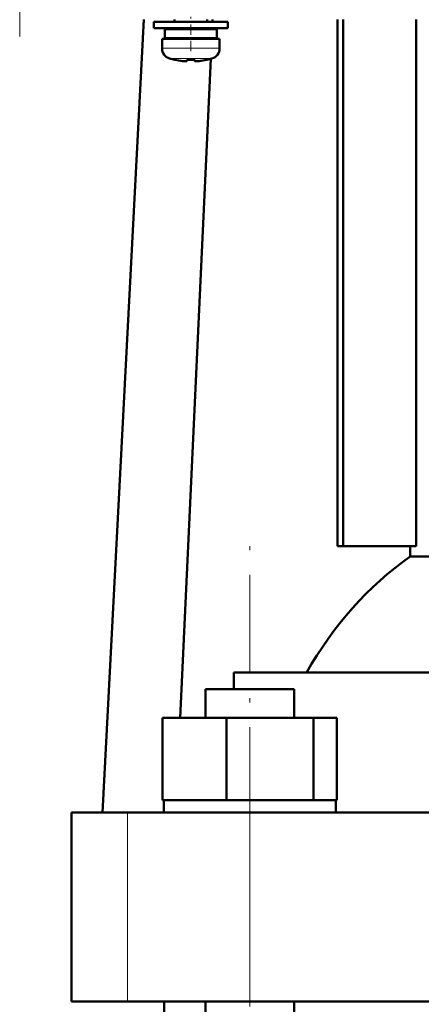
# Model space of a CAD drawing. Extents: x -1351 to 1763, y -1300 to 612.
# Tile 49 of 80: x 355 to 404, y 46 to 166. Entities that reach past the tile are written whole.
import ezdxf

# ---------------------------------------------------------------- set-up
doc = ezdxf.new("R2010")
doc.units = 0
doc.linetypes.add('DASHDOT', pattern=[18.5, 12, -3, 0.5, -3])

msp = doc.modelspace()

# ---------------------------------------------------------------- linework, layer by layer
at = {"color": 7, "linetype": 'DASHDOT', "lineweight": 18}
for p, q in [((355.31, 356.1), (355.31, 164.05)), ((383.27, -135.43), (383.27, 104.69))]:
    msp.add_line(p, q, dxfattribs=at)
at = {"color": 7, "linetype": 'DASHDOT', "lineweight": 18, "ltscale": 0.104369}
msp.add_line((376.1, 162.25), (376.1, 166.42), dxfattribs=at)
at = {"color": 7, "lineweight": 50}
for p, q in [((370.41, 166.08), (365.36, 69.68)), ((376.1, 165.83), (371.6, 165.83)), ((371.6, 165.03), (371.6, 165.83)), ((374.1, 165.83), (374.1, 166.08)), ((376.1, 165.83), (380.6, 165.83)), ((378.1, 166.08), (378.1, 165.83)), ((378.74, 166.08), (378.73, 165.83)), ((380.6, 165.03), (380.6, 165.83)), ((393.92, 102.08), (393.92, 166.08)), ((394.63, 102.08), (394.63, 166.08)), ((403.48, 102.08), (403.48, 166.08)), ((376.1, 165.03), (371.6, 165.03)), ((376.1, 164.93), (372.95, 164.93)), ((372.95, 163.83), (372.95, 164.93)), ((374.1, 164.93), (374.1, 165.03)), ((376.1, 165.03), (380.6, 165.03)), ((379.25, 164.93), (376.1, 164.93)), ((378.1, 165.03), (378.1, 164.93)), ((378.69, 165.03), (378.69, 164.93)), ((379.25, 164.93), (379.25, 163.83)), ((372.6, 163.73), (376.1, 163.73)), ((372.6, 162.6), (372.6, 163.73)), ((376.1, 163.83), (372.95, 163.83)), ((374.1, 163.73), (374.1, 163.83)), ((379.25, 163.83), (376.1, 163.83)), ((379.6, 163.73), (376.1, 163.73)), ((378.1, 163.83), (378.1, 163.73)), ((378.64, 163.83), (378.63, 163.73)), ((379.6, 162.6), (379.6, 163.73)), ((374.17, 161.19), (374.18, 161.2)), ((378.52, 161.31), (374.81, 81.18)), ((375.6, 161.2), (375.6, 161.05)), ((376.6, 161.2), (376.6, 161.05)), ((378.02, 161.2), (378.03, 161.19)), ((393.92, 102.08), (394.63, 102.08)), ((394.63, 102.08), (403.48, 102.08)), ((402.75, 100.8), (402.75, 102.08)), ((402.75, 100.8), (425.1, 100.8)), ((425.1, 86.68), (381.34, 86.68)), ((381.34, 86.68), (381.34, 84.68)), ((377.89, 84.68), (379.46, 84.68)), ((377.89, 81.18), (377.89, 84.68)), ((379.46, 84.68), (388.65, 84.68)), ((388.65, 81.18), (388.65, 84.68)), ((372.67, 81.18), (380.43, 81.18)), ((372.67, 71.18), (372.67, 81.18)), ((380.43, 81.18), (391.02, 81.18)), ((380.43, 71.18), (380.43, 81.18)), ((391.02, 71.18), (391.02, 81.18)), ((391.02, 81.18), (393.86, 81.18)), ((393.86, 71.18), (393.86, 81.18)), ((372.67, 71.18), (373.47, 71.18)), ((372.82, 69.68), (372.82, 71.18)), ((373.47, 71.18), (379.63, 71.18)), ((379.63, 71.18), (380.43, 71.18)), ((380.43, 71.18), (381.52, 71.18)), ((381.52, 71.18), (389.93, 71.18)), ((389.93, 71.18), (391.02, 71.18)), ((391.02, 71.18), (391.32, 71.18)), ((391.32, 71.18), (393.72, 71.18)), ((393.57, 71.18), (393.86, 71.18)), ((393.72, 71.18), (393.72, 69.68)), ((361.6, 69.68), (368.39, 69.68)), ((361.6, 46.68), (361.6, 69.68)), ((368.39, 69.68), (383.26, 69.68)), ((389.27, 69.68), (377.27, 69.68)), ((383.26, 69.68), (499.94, 69.68)), ((368.39, 46.68), (361.6, 46.68)), ((383.26, 46.68), (368.39, 46.68)), ((372.85, -115.42), (372.85, 46.68)), ((377.89, -115.42), (377.89, 46.68)), ((499.94, 46.68), (383.26, 46.68)), ((388.65, -115.42), (388.65, 46.68))]:
    msp.add_line(p, q, dxfattribs=at)
at = {"color": 7, "lineweight": 18}
for p, q in [((376.1, 162.6), (372.6, 162.6)), ((376.13, 162.6), (376.1, 162.6)), ((376.13, 162.6), (379.6, 162.6)), ((376.1, 161.35), (373.53, 161.35)), ((376.13, 161.35), (376.1, 161.35)), ((378.67, 161.35), (376.13, 161.35)), ((368.39, 46.68), (368.39, 69.68)), ((383.26, 46.68), (383.26, 69.68))]:
    msp.add_line(p, q, dxfattribs=at)
at = {"color": 7, "linetype": 'DASHDOT', "lineweight": 18, "ltscale": 0.000941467}
msp.add_line((375.1, 161.05), (375.1, 161.01), dxfattribs=at)
at = {"color": 7, "linetype": 'DASHDOT', "lineweight": 18, "ltscale": 0.000794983}
msp.add_line((377.1, 161.05), (377.1, 161.02), dxfattribs=at)
at = {"color": 7, "lineweight": 50}
for points in [[(375.6, 161.05), (375.6, 161.04), (375.6, 161.04), (375.59, 161.04), (375.57, 161.03), (375.51, 161.02), (375.1, 161.05)], [(376.6, 161.05), (376.6, 161.04), (376.61, 161.04), (376.62, 161.03), (376.65, 161.03)], [(376.6, 161.05), (376.6, 161.04), (376.61, 161.04), (376.61, 161.04), (376.63, 161.03), (376.68, 161.03), (376.83, 161.03), (377.1, 161.05)]]:
    msp.add_lwpolyline(points, dxfattribs=at)
for centre, radius, start, end in [((373.9, 162.6), 1.3, 180, 253.3985), ((378.3, 162.6), 1.3, 286.6016, 360), ((376.1, 169.98), 9, 253.3985, 257.6222), ((376.1, 169.98), 8.99, 257.6503, 263.6107), ((376.1, 169.98), 8.99, 257.6503, 263.6107), ((375.56, 165.06), 4.04, 263.5178, 266.839), ((376.1, 171.09), 9.9, 267.106, 269.9999), ((376.1, 171.09), 9.9, 267.106, 269.9999), ((376.1, 171.09), 9.9, 269.9998, 272.8943), ((376.1, 171.09), 9.9, 269.9998, 272.8943), ((376.68, 164.6), 3.58, 272.1823, 275.7449), ((376.1, 169.98), 8.99, 276.3897, 282.3492), ((376.1, 169.98), 8.99, 276.3893, 282.3497), ((376.1, 169.98), 9, 282.3778, 286.6016)]:
    msp.add_arc(centre, radius, start, end, dxfattribs=at)
msp.add_ellipse((423.94, 62.34), major_axis=(0, -45.33), ratio=0.882948, start_param=3.699479, end_param=4.145773, dxfattribs=at)

doc.saveas('drawing.dxf')
